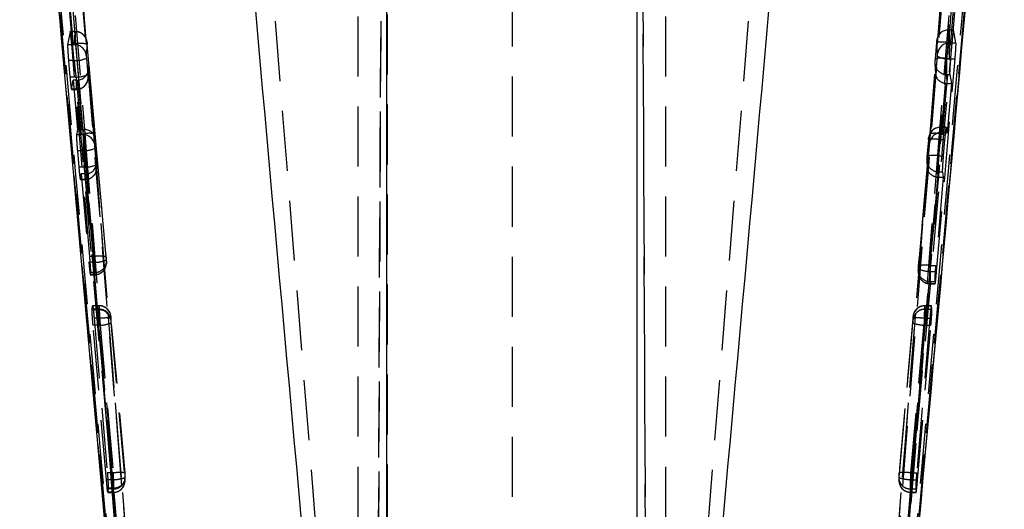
# Model space of a CAD drawing. Extents: x 62 to 368, y 48 to 256.
# Tile 35 of 41: x 186 to 207, y 208 to 218. Entities that reach past the tile are written whole.
import ezdxf

# ---------------------------------------------------------------- set-up
doc = ezdxf.new("R2010")
doc.units = 0
doc.linetypes.add('HIDDEN', pattern=[1.905, 1.27, -0.635])
doc.layers.get('0').update_dxf_attribs({"linetype": 'CONTINUOUS'})

msp = doc.modelspace()

# ---------------------------------------------------------------- linework, layer by layer
at = {"color": 7, "linetype": 'HIDDEN'}
for p, q in [((193.5999, 195.7643), (193.8353, 249.3128)), ((196.4666, 249.2039), (196.4666, 195.4694)), ((199.0983, 249.2039), (199.3332, 195.7789)), ((193.5999, 197.329), (193.7976, 242.2551)), ((199.3332, 197.3948), (199.1375, 241.8524)), ((193.2166, 195.8659), (193.2166, 239.3083)), ((199.7166, 195.8659), (199.7166, 239.3083)), ((193.8261, 235.2785), (193.8261, 201.3747)), ((199.1071, 235.2785), (199.1071, 201.3747)), ((192.7856, 201.5346), (190.0987, 234.9523)), ((200.1476, 201.5346), (202.8345, 234.9523)), ((187.6242, 215.6087), (186.24, 232.702)), ((205.309, 215.6087), (206.6932, 232.702)), ((186.0711, 231.8431), (188.3907, 203.3592)), ((206.8621, 231.8431), (204.5425, 203.3592)), ((186.0556, 227.6223), (188.3748, 201.8645)), ((206.8776, 227.6223), (204.5584, 201.8645)), ((187.8277, 207.7624), (186.3521, 224.2329)), ((205.6987, 217.8065), (205.6795, 217.805)), ((205.8012, 217.8103), (205.6987, 217.8103)), ((205.6988, 217.808), (205.7169, 217.5324)), ((205.6988, 217.808), (205.8027, 217.808)), ((205.8027, 217.808), (205.8012, 217.8064)), ((205.8555, 217.5324), (205.8027, 217.808)), ((187.1233, 217.7694), (187.0701, 217.4939)), ((187.1246, 217.7702), (187.1233, 217.7694)), ((187.2318, 217.7694), (187.1233, 217.7694)), ((187.2319, 217.7719), (187.1246, 217.7719)), ((187.2137, 217.4939), (187.2318, 217.7694)), ((187.2137, 217.4939), (187.0701, 217.4939)), ((187.2367, 217.5102), (187.1558, 217.5102)), ((187.5375, 213.0121), (187.1558, 217.5102)), ((187.2367, 217.5102), (187.6382, 213.0121)), ((187.4808, 217.5431), (187.4627, 217.2675)), ((187.4857, 217.4999), (187.4808, 217.5431)), ((187.8872, 213.0018), (187.4857, 217.4999)), ((205.445, 217.5386), (205.414, 217.1913)), ((205.4679, 217.3061), (205.4498, 217.5815)), ((205.663, 217.2017), (205.694, 217.5489)), ((205.694, 217.5489), (205.694, 217.5488)), ((205.694, 217.5488), (205.7703, 217.5488)), ((205.7169, 217.5324), (205.8555, 217.5324)), ((205.7703, 217.5488), (205.7409, 217.2017)), ((187.4627, 217.2675), (187.4667, 217.2115)), ((187.4667, 217.2115), (187.4977, 216.8644)), ((205.0624, 212.7522), (205.4639, 217.25)), ((205.445, 212.6986), (205.8372, 217.1964)), ((205.663, 217.2017), (205.7409, 217.2017)), ((205.7129, 217.1964), (205.8372, 217.1964)), ((187.2177, 217.1579), (187.0885, 217.1579)), ((187.0885, 217.1579), (187.1188, 216.8108)), ((187.2487, 216.8108), (187.2177, 217.1579)), ((187.5026, 216.8212), (187.5173, 217.0451)), ((187.503, 216.7832), (187.5174, 217.0023)), ((187.5173, 217.0451), (187.6545, 215.5078)), ((205.4095, 217.0973), (205.4239, 216.8783)), ((205.41, 217.1353), (205.4247, 216.9114)), ((187.2487, 216.8108), (187.1188, 216.8108)), ((187.4977, 216.8644), (187.5026, 216.8212)), ((187.5021, 216.7725), (187.503, 216.7832)), ((187.503, 216.7832), (187.5026, 216.8212)), ((205.4247, 216.9114), (205.2875, 215.3741)), ((205.6716, 216.6738), (205.659, 216.8658)), ((205.659, 216.8658), (205.7226, 216.8658)), ((205.7226, 216.8658), (205.7579, 216.6738)), ((187.1522, 216.5517), (187.1882, 216.7436)), ((187.2535, 216.5517), (187.1522, 216.5517)), ((187.2662, 216.7436), (187.1882, 216.7436)), ((187.1882, 216.7436), (187.2776, 215.7022)), ((187.2662, 216.7436), (187.2535, 216.5517)), ((187.3834, 215.7022), (187.2903, 216.7448)), ((205.5586, 215.6325), (205.6517, 216.6746)), ((205.7579, 216.6738), (205.6681, 215.6325)), ((205.6716, 216.6738), (205.7579, 216.6738)), ((187.1509, 216.5492), (187.2535, 216.5492)), ((205.6462, 215.75), (205.5267, 215.75)), ((205.5268, 215.7477), (205.5344, 215.6323)), ((205.5268, 215.7477), (205.6476, 215.7477)), ((205.6476, 215.7477), (205.6462, 215.746)), ((205.6681, 215.6325), (205.6476, 215.7477)), ((187.2776, 215.7022), (187.2569, 215.587)), ((187.3958, 215.587), (187.2569, 215.587)), ((187.3834, 215.7022), (187.2776, 215.7022)), ((187.3958, 215.587), (187.4034, 215.7023)), ((188.6627, 202.6451), (187.6242, 215.6087)), ((188.6414, 202.9523), (187.6242, 215.6087)), ((204.2705, 202.6451), (205.309, 215.6087)), ((204.2918, 202.9523), (205.309, 215.6087)), ((205.2875, 215.3741), (205.2778, 215.5212)), ((205.5586, 215.6325), (205.6681, 215.6325)), ((187.6545, 215.5078), (187.6448, 215.3607)), ((187.6448, 215.3607), (187.6488, 215.3047)), ((187.6488, 215.3047), (187.6798, 214.9576)), ((205.273, 215.4782), (205.242, 215.131)), ((205.491, 215.1414), (205.522, 215.4886)), ((205.522, 215.4886), (205.522, 215.4885)), ((205.522, 215.4885), (205.6155, 215.4885)), ((205.6155, 215.4885), (205.586, 215.1414)), ((187.3998, 215.2511), (187.2758, 215.2511)), ((187.2758, 215.2511), (187.306, 214.904)), ((187.4308, 214.904), (187.3998, 215.2511)), ((205.491, 215.1414), (205.586, 215.1414)), ((187.4308, 214.904), (187.306, 214.904)), ((187.6798, 214.9576), (187.6847, 214.9144)), ((187.6847, 214.9144), (187.6943, 215.0615)), ((187.6847, 214.9144), (187.6851, 214.8764)), ((187.6851, 214.8764), (187.6945, 215.0187)), ((187.6943, 215.0615), (187.8834, 212.9437)), ((205.2476, 214.9278), (205.0586, 212.8102)), ((205.2375, 215.037), (205.2469, 214.8947)), ((205.238, 215.075), (205.2476, 214.9278)), ((187.3385, 214.6448), (187.3584, 214.76)), ((187.4432, 214.76), (187.3584, 214.76)), ((187.3584, 214.76), (187.5187, 212.8902)), ((187.4432, 214.76), (187.4357, 214.6448)), ((187.6344, 212.8902), (187.4674, 214.7612)), ((187.6851, 214.8764), (187.6842, 214.8656)), ((205.3076, 212.8206), (205.4746, 214.6911)), ((205.5868, 214.6903), (205.4255, 212.8206)), ((205.4946, 214.6903), (205.487, 214.8055)), ((205.487, 214.8055), (205.5671, 214.8055)), ((205.4946, 214.6903), (205.5868, 214.6903)), ((205.5671, 214.8055), (205.5868, 214.6903)), ((187.3373, 214.6424), (187.4356, 214.6424)), ((187.4357, 214.6448), (187.3385, 214.6448)), ((187.4563, 214.6457), (187.4357, 214.6448)), ((187.6382, 213.0121), (187.5375, 213.0121)), ((187.6344, 212.8902), (187.5187, 212.8902)), ((187.8834, 212.9437), (187.8882, 212.9005)), ((187.8912, 212.9458), (187.8872, 213.0018)), ((187.8887, 212.8626), (187.8877, 212.8518)), ((187.8882, 212.9005), (187.8912, 212.9458)), ((187.8882, 212.9005), (187.8887, 212.8626)), ((187.8887, 212.8626), (187.8916, 212.9079)), ((205.3076, 212.8206), (205.4255, 212.8206)), ((187.5489, 212.6285), (187.6391, 212.6285)), ((187.55, 212.631), (187.5569, 212.6763)), ((187.6392, 212.631), (187.55, 212.631)), ((187.6422, 212.6763), (187.5569, 212.6763)), ((187.6422, 212.6763), (187.6392, 212.631)), ((187.6599, 212.6318), (187.6392, 212.631)), ((205.0542, 212.7161), (205.0571, 212.671)), ((205.0546, 212.7542), (205.0576, 212.7091)), ((205.3114, 212.6986), (205.445, 212.6986)), ((205.3066, 212.4394), (205.3036, 212.4846)), ((205.3036, 212.4846), (205.4058, 212.4846)), ((205.3066, 212.4394), (205.4129, 212.4394)), ((205.3067, 212.4371), (205.4142, 212.4371)), ((205.4058, 212.4846), (205.4129, 212.4394)), ((187.5872, 211.8983), (187.5977, 211.9685)), ((187.7367, 211.9685), (187.5977, 211.9685)), ((187.5977, 211.9685), (187.5989, 211.967)), ((187.7368, 211.971), (187.5989, 211.971)), ((187.7321, 211.8983), (187.7367, 211.9685)), ((205.1963, 211.9704), (205.1963, 211.9704)), ((205.1963, 211.9704), (205.3337, 211.9704)), ((205.3344, 211.9713), (205.1964, 211.9713)), ((205.1965, 211.9688), (205.2011, 211.8988)), ((205.1965, 211.9688), (205.3355, 211.9688)), ((205.3355, 211.9688), (205.3344, 211.9698)), ((205.346, 211.8988), (205.3355, 211.9688)), ((187.5865, 211.8839), (187.5872, 211.8983)), ((187.7321, 211.8839), (187.5865, 211.8839)), ((187.7321, 211.8983), (187.5872, 211.8983)), ((205.2011, 211.8988), (205.346, 211.8988)), ((187.7364, 211.5581), (187.6074, 211.5581)), ((187.8906, 208.2875), (187.6074, 211.5581)), ((187.742, 211.7054), (187.6292, 211.7054)), ((187.6292, 211.7054), (187.9083, 208.4349)), ((188.0283, 208.2876), (187.7364, 211.5581)), ((187.742, 211.7055), (187.742, 211.7054)), ((187.742, 211.7054), (188.0339, 208.4349)), ((187.9857, 211.7422), (187.9811, 211.672)), ((187.9854, 211.6116), (188.2773, 208.3414)), ((188.2829, 208.4249), (187.991, 211.6946)), ((204.9423, 211.6961), (204.6503, 208.4256)), ((204.6558, 208.3409), (204.9477, 211.6111)), ((204.8993, 208.436), (205.1913, 211.7062)), ((205.1967, 211.5578), (204.9048, 208.2874)), ((204.9521, 211.6725), (204.9475, 211.7424)), ((205.304, 211.7062), (205.0249, 208.4358)), ((205.0426, 208.2874), (205.3257, 211.5578)), ((205.1913, 211.7062), (205.1913, 211.7062)), ((205.1913, 211.7062), (205.304, 211.7062)), ((205.1967, 211.5578), (205.1967, 211.5578)), ((205.1967, 211.5578), (205.3257, 211.5578)), ((188.0338, 208.4349), (187.9083, 208.4349)), ((188.0339, 208.4349), (188.0338, 208.4349)), ((204.8993, 208.4358), (204.8993, 208.436)), ((204.8993, 208.4358), (205.0249, 208.4358)), ((188.0283, 208.2875), (187.8906, 208.2875)), ((188.0283, 208.2875), (188.0283, 208.2876)), ((188.2827, 208.2935), (188.2873, 208.3637)), ((188.2831, 208.2556), (188.2877, 208.3258)), ((188.2873, 208.3637), (188.2872, 208.3673)), ((204.6455, 208.3258), (204.6501, 208.2559)), ((204.6459, 208.3638), (204.6505, 208.2939)), ((204.6505, 208.2939), (204.6501, 208.2559)), ((204.6505, 208.2939), (204.6508, 208.2939)), ((204.9048, 208.2874), (205.0426, 208.2874)), ((204.9048, 208.2874), (204.9048, 208.2874)), ((187.9202, 208.0215), (188.0335, 208.0215)), ((187.9295, 208.0942), (187.9213, 208.0239)), ((188.0336, 208.0239), (187.9213, 208.0239)), ((187.9298, 208.1143), (187.9295, 208.0942)), ((188.0382, 208.0942), (187.9295, 208.0942)), ((188.0382, 208.1143), (187.9298, 208.1143)), ((188.0543, 208.0248), (188.0336, 208.0239)), ((204.8949, 208.0944), (204.8949, 208.0944)), ((204.8949, 208.0944), (205.0036, 208.0944)), ((204.8995, 208.0244), (205.0118, 208.0244)), ((204.8996, 208.0219), (205.0128, 208.0219)), ((204.8998, 208.0246), (205.0139, 208.0246)), ((205.0036, 208.0944), (205.0118, 208.0244)), ((205.0128, 208.0245), (205.0139, 208.0246))]:
    msp.add_line(p, q, dxfattribs=at)
at = {"color": 7, "linetype": 'CONTINUOUS'}
for p, q in [((193.8228, 199.2037), (193.8228, 223.9418)), ((199.1104, 199.2037), (199.1104, 223.9418))]:
    msp.add_line(p, q, dxfattribs=at)
at = {"color": 7, "linetype": 'HIDDEN', "flags": 128}
for points in [[(186.151, 231.4073), (186.2062, 230.7264), (186.729, 224.2779), (187.4315, 215.612)], [(206.7822, 231.4073), (206.727, 230.7264), (206.2042, 224.2779), (205.5017, 215.612)], [(187.4315, 215.612), (187.4616, 215.2405), (187.5923, 213.6284), (188.1148, 207.1797), (188.4567, 202.9559)], [(205.5017, 215.612), (205.4716, 215.2405), (205.3409, 213.6284), (204.8184, 207.1797), (204.4765, 202.9559)]]:
    msp.add_lwpolyline(points, dxfattribs=at)
at = {"color": 7, "linetype": 'HIDDEN'}
for centre, radius, start, end in [((205.6983, 217.5584), 0.2496, 89.8783, 174.68542), ((187.2324, 217.5199), 0.2495, 5.32569, 90.13461), ((187.2143, 217.2443), 0.2495, 5.32569, 90.13461), ((187.3415, 217.0319), 0.4897, 72.88021, 102.36709), ((205.7164, 217.2829), 0.2495, 89.87147, 174.6716), ((187.2302, 217.7056), 0.5478, 268.69939, 295.58529), ((205.5582, 216.7233), 0.4897, 77.64497, 107.13162), ((205.7005, 217.7443), 0.548, 244.42462, 271.30106), ((205.6576, 217.1142), 0.2485, 175.13162, 270.33575), ((187.2611, 217.3585), 0.5478, 268.69952, 295.58516), ((187.2549, 216.8004), 0.2488, 269.69655, 353.54835), ((205.5263, 215.4981), 0.2496, 89.87814, 174.68724), ((187.3964, 215.3375), 0.2495, 5.32789, 90.13263), ((187.5195, 215.118), 0.5018, 77.95836, 100.10112), ((205.4137, 215.118), 0.5018, 79.89888, 102.04164), ((187.4123, 215.7988), 0.5478, 268.69928, 295.5854), ((205.3861, 214.6632), 0.4895, 77.62904, 107.12714), ((187.4432, 215.4517), 0.5478, 268.69952, 295.58516), ((205.4855, 215.0539), 0.2485, 175.13141, 270.33574), ((187.4381, 214.893), 0.2476, 296.68683, 353.63934), ((187.743, 212.5339), 0.4896, 72.87862, 102.36869), ((187.6467, 213.4387), 0.5486, 268.70602, 295.55244), ((187.6436, 212.9247), 0.2485, 269.66608, 4.86647), ((187.6417, 212.8792), 0.2476, 296.69381, 353.64884), ((205.2028, 212.3432), 0.4888, 77.62094, 107.16261), ((205.3022, 212.7331), 0.2485, 175.13505, 270.32895), ((205.3052, 212.688), 0.2485, 175.12467, 270.32197), ((205.299, 213.2457), 0.5473, 244.3901, 271.30477), ((187.7373, 211.719), 0.2495, 5.32536, 90.14078), ((205.1959, 211.7193), 0.2495, 89.86863, 174.67691), ((187.7327, 211.6488), 0.2495, 5.32824, 90.13603), ((187.739, 211.6401), 0.2439, 6.89145, 91.62146), ((187.7487, 212.1067), 0.5487, 268.71163, 295.55029), ((188.0467, 208.355), 0.2409, 267.98474, 2.92386), ((188.0397, 208.3426), 0.2485, 269.66941, 4.86629), ((188.0363, 208.2719), 0.2473, 296.69033, 4.99641), ((204.8998, 208.2744), 0.2498, 175.51229, 269.99888), ((204.8982, 208.2731), 0.2487, 183.96851, 270.31244)]:
    msp.add_arc(centre, radius, start, end, dxfattribs=at)
for centre, major_axis, ratio, start_param, end_param in [((187.2362, 217.4719), (-0.0043, 0.3), 0.0032757, 4.8404203, 6.4113972), ((187.2683, 217.0236), (-0.0033, 0.2798), 0.8928132, 3.2167915, 4.7791996), ((187.2491, 216.8492), (-0.0043, 0.3), 0.0032757, 1.6990083, 3.2698046), ((205.6737, 216.8898), (0.2502, -0.0029), 0.8636459, 3.0550387, 4.6341882), ((187.2662, 216.9916), (0.25, 0), 0.9917764, 4.7122871, 4.8089727), ((187.3834, 215.7342), (0.251, 0), 0.1274096, 4.7124068, 4.792316), ((187.4002, 215.2895), (-0.0043, 0.3), 0.0032757, 0.1282119, 1.6990083), ((187.4055, 215.4862), (0.2502, 0.0029), 0.8636966, 0.0865534, 1.5690523), ((205.5365, 215.3525), (0.0033, 0.2798), 0.8928537, 0.0214872, 1.5039861), ((205.5586, 215.6005), (0.251, 0), 0.1274096, 1.5708141, 1.6674647), ((187.4453, 215.0399), (-0.0033, 0.2798), 0.8928132, 3.2167915, 4.7791996), ((205.4967, 214.9062), (0.2502, -0.0029), 0.8636459, 3.0550387, 4.6341882), ((187.4432, 215.008), (0.25, 0), 0.9917764, 4.7122871, 4.8089727), ((187.6377, 212.9738), (-0.0043, 0.3), 0.0032757, 3.2699859, 4.8404203), ((187.6348, 212.9285), (-0.0043, 0.3), 0.0032757, 1.6988097, 3.2699859), ((205.1916, 211.6654), (0.0048, 0.3059), 0.0035899, 6.1565208, 6.3610359), ((187.737, 211.5956), (-0.0048, 0.3052), 0.0035534, 0.129062, 0.3344916), ((187.986, 211.6172), (-0.0048, 0.0552), 0.0195116, 0.1269859, 0.3314603), ((204.9425, 211.687), (0.0048, 0.0559), 0.0195116, 6.1572729, 6.3548637), ((188.0337, 208.393), (-0.0044, 0.3013), 0.0033455, 3.2684978, 3.5312743), ((204.904, 208.3221), (0.0044, 0.3002), 0.0032863, 3.0105737, 3.2753314)]:
    msp.add_ellipse(centre, major_axis=major_axis, ratio=ratio, start_param=start_param, end_param=end_param, dxfattribs=at)
for points, knots in [([(186.2529, 232.2062), (186.6495, 227.3439), (187.4382, 217.6753), (188.2211, 208.0062), (188.6103, 203.1996)], [0, 0, 0, 0, 0.502896, 1, 1, 1, 1]), ([(206.6803, 232.2062), (206.2837, 227.3439), (205.495, 217.6753), (204.7121, 208.0062), (204.3229, 203.1996)], [0, 0, 0, 0, 0.502896, 1, 1, 1, 1]), ([(188.3923, 203.3592), (188.0082, 208.1012), (187.2392, 217.5958), (186.466, 227.0906), (186.0775, 231.8433), (186.0775, 231.8439)], [0, 0, 0, 0, 0.4994087, 0.9999388, 1, 1, 1, 1]), ([(204.5409, 203.3592), (204.925, 208.1012), (205.694, 217.5958), (206.4672, 227.0906), (206.8557, 231.8433), (206.8557, 231.8439)], [0, 0, 0, 0, 0.4994087, 0.9999388, 1, 1, 1, 1]), ([(188.3758, 201.8651), (188.1365, 204.4914), (187.3543, 213.0761), (186.5914, 221.6626), (186.0619, 227.6223)], [0, 0, 0, 0, 0.3059263, 1, 1, 1, 1]), ([(186.264, 227.6642), (186.7935, 221.7048), (187.5565, 213.1187), (188.3387, 204.5345), (188.578, 201.9085)], [0, 0, 0, 0, 0.6940825, 1, 1, 1, 1]), ([(188.5551, 202.3055), (188.1747, 206.5301), (187.4152, 214.9665), (186.6697, 223.4043), (186.2976, 227.6167)], [0, 0, 0, 0, 0.50076016, 1, 1, 1, 1]), ([(206.6692, 227.6642), (206.1397, 221.7048), (205.3767, 213.1187), (204.5945, 204.5345), (204.3552, 201.9085)], [0, 0, 0, 0, 0.6940825, 1, 1, 1, 1]), ([(204.3781, 202.3055), (204.7585, 206.5301), (205.518, 214.9665), (206.2635, 223.4043), (206.6356, 227.6167)], [0, 0, 0, 0, 0.50076016, 1, 1, 1, 1]), ([(204.5574, 201.8651), (204.7967, 204.4914), (205.5789, 213.0761), (206.3418, 221.6626), (206.8713, 227.6223)], [0, 0, 0, 0, 0.3059263, 1, 1, 1, 1]), ([(188.3374, 202.5159), (188.336, 202.5314), (188.2863, 203.082), (188.0439, 205.7726), (187.2991, 214.084), (186.6124, 221.8612), (186.1146, 227.498)], [0, 0, 0, 0, 0.00186925, 0.06612313, 0.3231391, 1, 1, 1, 1]), ([(204.5958, 202.5159), (204.5972, 202.5314), (204.6469, 203.082), (204.8893, 205.7726), (205.634, 214.084), (206.3208, 221.8612), (206.8186, 227.498)], [0, 0, 0, 0, 0.00186925, 0.06612313, 0.3231391, 1, 1, 1, 1]), ([(204.4527, 200.6075), (204.615, 202.37), (205.3402, 210.2458), (206.0388, 218.1205), (206.5811, 224.2329)], [0, 0, 0, 0, 0.22378, 1, 1, 1, 1]), ([(205.694, 217.5489), (205.6943, 217.5691), (205.6951, 217.6231), (205.6964, 217.7024), (205.6976, 217.7709), (205.6985, 217.8093), (205.6989, 217.8121), (205.6989, 217.808), (205.6989, 217.808)], [0, 0, 0, 0, 0.1311024, 0.3508373, 0.569138, 0.7846848, 0.9998719, 1, 1, 1, 1]), ([(205.7988, 217.8036), (205.7969, 217.7933), (205.793, 217.7726), (205.7847, 217.703), (205.7769, 217.6246), (205.7721, 217.5701), (205.7703, 217.5488)], [0, 0, 0, 0, 0.27407868, 0.54877238, 0.82366963, 1, 1, 1, 1]), ([(187.1558, 217.5102), (187.1529, 217.5434), (187.147, 217.6098), (187.1382, 217.6919), (187.1305, 217.7518), (187.1271, 217.7644), (187.1254, 217.7707)], [0, 0, 0, 0, 0.2502047, 0.5004226, 0.7505366, 1, 1, 1, 1]), ([(187.4745, 217.5814), (187.4738, 217.5844), (187.4661, 217.6179), (187.4331, 217.6809), (187.3606, 217.7418), (187.2879, 217.7717), (187.2454, 217.7687), (187.2319, 217.7678)], [0, 0, 0, 0, 0.0284558, 0.3173524, 0.6154519, 0.8787495, 1, 1, 1, 1]), ([(205.4588, 217.6291), (205.4579, 217.6263), (205.4545, 217.6164), (205.4521, 217.6022), (205.4502, 217.5894), (205.4486, 217.5766), (205.4469, 217.56), (205.4455, 217.5445), (205.445, 217.5392)], [0, 0, 0, 0, 0.0856236, 0.3012425, 0.4132594, 0.5464602, 0.8434005, 1, 1, 1, 1]), ([(205.4781, 217.6761), (205.4738, 217.6682), (205.4656, 217.6532), (205.461, 217.6369), (205.4588, 217.6291)], [0, 0, 0, 0, 0.5250342, 1, 1, 1, 1]), ([(187.0701, 217.4939), (187.0695, 217.4863), (187.0684, 217.4712), (187.0705, 217.4088), (187.0754, 217.3251), (187.0818, 217.2367), (187.0865, 217.1806), (187.0885, 217.1579)], [0, 0, 0, 0, 0.2135957, 0.4272014, 0.640864, 0.8551098, 1, 1, 1, 1]), ([(187.4857, 217.5005), (187.485, 217.5075), (187.4836, 217.5226), (187.4818, 217.54), (187.4802, 217.5533), (187.478, 217.5678), (187.4756, 217.5772), (187.4745, 217.5814)], [0, 0, 0, 0, 0.2286758, 0.4882584, 0.6892622, 0.8608663, 1, 1, 1, 1]), ([(205.4498, 217.5815), (205.4497, 217.5817), (205.4495, 217.582), (205.4486, 217.5752), (205.4474, 217.5638), (205.4461, 217.5507), (205.4453, 217.5418), (205.445, 217.5386)], [0, 0, 0, 0, 0.2188591, 0.43767578, 0.65652566, 0.8726732, 1, 1, 1, 1]), ([(205.445, 217.5386), (205.4485, 217.5425), (205.4555, 217.5503), (205.513, 217.5559), (205.5956, 217.5561), (205.6612, 217.5513), (205.694, 217.5489)], [0, 0, 0, 0, 0.2500005, 0.5000011, 0.7500002, 1, 1, 1, 1]), ([(205.7169, 217.5324), (205.7169, 217.5324), (205.7169, 217.5282), (205.7169, 217.5076), (205.7163, 217.446), (205.7152, 217.3594), (205.714, 217.2718), (205.7133, 217.2169), (205.7129, 217.1965), (205.7129, 217.1964)], [0, 0, 0, 0, 0.0001281, 0.2146076, 0.4328956, 0.6515991, 0.8682754, 0.9998717, 1, 1, 1, 1]), ([(205.8372, 217.1964), (205.84, 217.2303), (205.8457, 217.298), (205.8521, 217.3938), (205.856, 217.4708), (205.857, 217.5172), (205.856, 217.5281), (205.8555, 217.5324)], [0, 0, 0, 0, 0.21514832, 0.43033501, 0.64499007, 0.8594037, 1, 1, 1, 1]), ([(205.4134, 217.1852), (205.413, 217.1806), (205.4119, 217.1678), (205.4104, 217.1476), (205.4094, 217.1321), (205.409, 217.1186), (205.409, 217.1092), (205.4092, 217.1048), (205.4092, 217.1034)], [0, 0, 0, 0, 0.1457601, 0.4031877, 0.6846599, 0.8582801, 0.955146, 1, 1, 1, 1]), ([(205.414, 217.1913), (205.4137, 217.1879), (205.4129, 217.179), (205.4117, 217.1644), (205.4107, 217.15), (205.41, 217.1394), (205.41, 217.1367), (205.41, 217.1353)], [0, 0, 0, 0, 0.1297382, 0.3453387, 0.5651643, 0.7882913, 1, 1, 1, 1]), ([(205.4639, 217.25), (205.4642, 217.2534), (205.465, 217.2624), (205.4662, 217.277), (205.4673, 217.2914), (205.4679, 217.302), (205.4679, 217.3047), (205.4679, 217.3061)], [0, 0, 0, 0, 0.1312356, 0.3466825, 0.5660535, 0.7885511, 1, 1, 1, 1]), ([(205.659, 216.8658), (205.659, 216.8658), (205.659, 216.8699), (205.659, 216.8907), (205.6597, 216.9523), (205.6608, 217.039), (205.6617, 217.1266), (205.663, 217.1814), (205.663, 217.2017), (205.663, 217.2017)], [0, 0, 0, 0, 0.0001281, 0.2146613, 0.4332248, 0.6522447, 0.8691014, 0.9998719, 1, 1, 1, 1]), ([(205.7409, 217.2017), (205.7381, 217.1678), (205.7326, 217.1001), (205.7263, 217.0043), (205.7223, 216.9274), (205.7213, 216.881), (205.7222, 216.8701), (205.7226, 216.8658)], [0, 0, 0, 0, 0.2151158, 0.43022886, 0.6448948, 0.85940397, 1, 1, 1, 1]), ([(187.1188, 216.8108), (187.1218, 216.7777), (187.1279, 216.7114), (187.137, 216.6284), (187.1447, 216.5717), (187.1493, 216.5486), (187.1506, 216.5505), (187.1509, 216.5509)], [0, 0, 0, 0, 0.23499743, 0.47000349, 0.70490786, 0.93915169, 1, 1, 1, 1]), ([(187.2534, 216.5533), (187.2703, 216.5526), (187.3162, 216.551), (187.3814, 216.5803), (187.4372, 216.6255), (187.4721, 216.6739), (187.4916, 216.7191), (187.5004, 216.7553), (187.5023, 216.7758), (187.503, 216.7832)], [0, 0, 0, 0, 0.13355064, 0.36423171, 0.54877461, 0.70420768, 0.83468205, 0.94013528, 1, 1, 1, 1]), ([(205.4266, 215.7261), (205.415, 215.7215), (205.384, 215.7094), (205.3456, 215.6749), (205.3137, 215.6336), (205.2959, 215.599), (205.2898, 215.5788), (205.2879, 215.5722)], [0, 0, 0, 0, 0.1745693, 0.4618226, 0.7044829, 0.9038939, 1, 1, 1, 1]), ([(205.522, 215.4886), (205.5223, 215.5088), (205.5231, 215.5627), (205.5244, 215.642), (205.5256, 215.7106), (205.5265, 215.7489), (205.5268, 215.7519), (205.5268, 215.7477), (205.5268, 215.7477)], [0, 0, 0, 0, 0.1310481, 0.3506757, 0.5690269, 0.7847109, 0.9998739, 1, 1, 1, 1]), ([(205.6439, 215.7433), (205.642, 215.733), (205.6382, 215.7122), (205.63, 215.6427), (205.6222, 215.5643), (205.6174, 215.5098), (205.6155, 215.4885)], [0, 0, 0, 0, 0.2740702, 0.548708, 0.8235524, 1, 1, 1, 1]), ([(187.2569, 215.587), (187.2564, 215.5795), (187.2554, 215.5643), (187.2578, 215.5019), (187.2627, 215.4183), (187.2692, 215.3299), (187.2739, 215.2738), (187.2758, 215.2511)], [0, 0, 0, 0, 0.21361, 0.4272212, 0.6409208, 0.8552104, 1, 1, 1, 1]), ([(205.2879, 215.5722), (205.2865, 215.5683), (205.2828, 215.5573), (205.2801, 215.5419), (205.2782, 215.5291), (205.2766, 215.5162), (205.2749, 215.4997), (205.2735, 215.4842), (205.273, 215.4789)], [0, 0, 0, 0, 0.1163492, 0.3246876, 0.4329668, 0.561873, 0.8490774, 1, 1, 1, 1]), ([(205.2778, 215.5212), (205.2777, 215.5214), (205.2775, 215.5217), (205.2766, 215.5149), (205.2754, 215.5035), (205.2741, 215.4904), (205.2733, 215.4815), (205.273, 215.4782)], [0, 0, 0, 0, 0.2189508, 0.4378745, 0.6567128, 0.8726944, 1, 1, 1, 1]), ([(205.522, 215.4886), (205.4892, 215.491), (205.4236, 215.4958), (205.341, 215.4956), (205.2835, 215.4899), (205.2765, 215.4821), (205.273, 215.4782)], [0, 0, 0, 0, 0.2499998, 0.5000004, 0.7499993, 1, 1, 1, 1]), ([(205.242, 215.1316), (205.2413, 215.1238), (205.2399, 215.1079), (205.2382, 215.0849), (205.2373, 215.0695), (205.2368, 215.0543), (205.2371, 215.0457), (205.2372, 215.043)], [0, 0, 0, 0, 0.228476, 0.465714, 0.7395323, 0.9204937, 1, 1, 1, 1]), ([(205.242, 215.131), (205.2417, 215.1276), (205.2409, 215.1187), (205.2397, 215.1041), (205.2386, 215.0897), (205.238, 215.0791), (205.238, 215.0763), (205.238, 215.075)], [0, 0, 0, 0, 0.130249, 0.3458544, 0.5655256, 0.7884292, 1, 1, 1, 1]), ([(205.487, 214.8055), (205.487, 214.8055), (205.487, 214.8096), (205.487, 214.8303), (205.4877, 214.892), (205.4887, 214.9786), (205.4899, 215.0663), (205.4907, 215.121), (205.491, 215.1413), (205.491, 215.1414)], [0, 0, 0, 0, 0.0001281, 0.2146847, 0.433101, 0.6520838, 0.8690833, 0.9998719, 1, 1, 1, 1]), ([(205.586, 215.1414), (205.5832, 215.1075), (205.5777, 215.0398), (205.5712, 214.944), (205.5671, 214.867), (205.5659, 214.8207), (205.5668, 214.8098), (205.5671, 214.8055)], [0, 0, 0, 0, 0.2151069, 0.4302465, 0.644951, 0.8594986, 1, 1, 1, 1]), ([(187.306, 214.904), (187.309, 214.8709), (187.315, 214.8046), (187.3239, 214.7216), (187.3314, 214.6649), (187.3358, 214.6418), (187.3371, 214.6437), (187.3373, 214.6441)], [0, 0, 0, 0, 0.2349867, 0.469967, 0.7048342, 0.9390259, 1, 1, 1, 1]), ([(187.4355, 214.6464), (187.4524, 214.6458), (187.4983, 214.6441), (187.5635, 214.6735), (187.6193, 214.7187), (187.6542, 214.7671), (187.6737, 214.8122), (187.6825, 214.8485), (187.6844, 214.869), (187.6851, 214.8764)], [0, 0, 0, 0, 0.1335505, 0.3642313, 0.548774, 0.7042084, 0.8346826, 0.9401351, 1, 1, 1, 1]), ([(187.5569, 212.6763), (187.5573, 212.6838), (187.558, 212.699), (187.5554, 212.7614), (187.5504, 212.8451), (187.544, 212.9335), (187.5394, 212.9896), (187.5375, 213.0121)], [0, 0, 0, 0, 0.2137116, 0.4274259, 0.6412673, 0.8557037, 1, 1, 1, 1]), ([(187.5187, 212.8902), (187.5216, 212.8571), (187.5275, 212.7908), (187.5362, 212.7078), (187.5434, 212.6511), (187.5476, 212.628), (187.5487, 212.6298), (187.5489, 212.6302)], [0, 0, 0, 0, 0.2349216, 0.4698462, 0.7046134, 0.9387025, 1, 1, 1, 1]), ([(187.6391, 212.6326), (187.656, 212.632), (187.7019, 212.6303), (187.7672, 212.6597), (187.8229, 212.7049), (187.8578, 212.7533), (187.8773, 212.7985), (187.8861, 212.8347), (187.888, 212.8552), (187.8887, 212.8626)], [0, 0, 0, 0, 0.1339428, 0.36449152, 0.54896105, 0.70431561, 0.83473272, 0.94014348, 1, 1, 1, 1]), ([(187.8916, 212.9079), (187.8919, 212.9154), (187.8924, 212.9266), (187.8919, 212.9396), (187.8912, 212.9524), (187.8898, 212.9714), (187.8882, 212.9909), (187.8874, 213.0003), (187.8872, 213.0024)], [0, 0, 0, 0, 0.210114, 0.3145946, 0.4605028, 0.7335974, 0.9407296, 1, 1, 1, 1]), ([(205.0586, 212.8107), (205.058, 212.8038), (205.0567, 212.7888), (205.055, 212.7666), (205.054, 212.751), (205.0535, 212.7372), (205.0536, 212.7273), (205.0538, 212.7229), (205.0539, 212.7217)], [0, 0, 0, 0, 0.2035376, 0.4365368, 0.6964662, 0.8674962, 0.9617966, 1, 1, 1, 1]), ([(205.0586, 212.8102), (205.0583, 212.8068), (205.0575, 212.7978), (205.0563, 212.7832), (205.0553, 212.7688), (205.0546, 212.7582), (205.0546, 212.7555), (205.0546, 212.7542)], [0, 0, 0, 0, 0.1305176, 0.3462217, 0.5658411, 0.7885403, 1, 1, 1, 1]), ([(205.3036, 212.4846), (205.3036, 212.4846), (205.3036, 212.4888), (205.3036, 212.5094), (205.3043, 212.571), (205.3053, 212.6576), (205.3065, 212.7453), (205.3073, 212.8002), (205.3076, 212.8206), (205.3076, 212.8206)], [0, 0, 0, 0, 0.00012608, 0.21465118, 0.43278807, 0.65160999, 0.86865566, 0.99987193, 1, 1, 1, 1]), ([(205.4255, 212.8206), (205.4227, 212.7867), (205.417, 212.719), (205.4104, 212.6232), (205.4061, 212.5462), (205.4047, 212.4998), (205.4055, 212.4889), (205.4058, 212.4846)], [0, 0, 0, 0, 0.21509342, 0.43019689, 0.64490923, 0.85944507, 1, 1, 1, 1]), ([(205.0574, 212.6682), (205.0585, 212.6586), (205.0614, 212.6313), (205.0767, 212.5832), (205.113, 212.5221), (205.1765, 212.4684), (205.2475, 212.4378), (205.2921, 212.4404), (205.3067, 212.4412)], [0, 0, 0, 0, 0.0784041, 0.2213511, 0.4027654, 0.6431745, 0.8828691, 1, 1, 1, 1]), ([(205.0576, 212.7091), (205.0576, 212.7089), (205.0578, 212.7083), (205.0584, 212.7127), (205.0595, 212.7223), (205.0609, 212.7359), (205.0619, 212.7467), (205.0624, 212.7522)], [0, 0, 0, 0, 0.1491083, 0.3656742, 0.5784318, 0.7885568, 1, 1, 1, 1]), ([(205.3114, 212.6986), (205.3114, 212.6985), (205.3109, 212.6651), (205.31, 212.5996), (205.3086, 212.5177), (205.3074, 212.4602), (205.3068, 212.4359), (205.3066, 212.4366), (205.3066, 212.4394), (205.3066, 212.4394)], [0, 0, 0, 0, 0.0001281, 0.2159052, 0.4282864, 0.6399269, 0.8532079, 0.9998719, 1, 1, 1, 1]), ([(205.4142, 212.4411), (205.4149, 212.4408), (205.4166, 212.4401), (205.4223, 212.4773), (205.4302, 212.5438), (205.4382, 212.6228), (205.4431, 212.6773), (205.445, 212.6986)], [0, 0, 0, 0, 0.1470459, 0.3807875, 0.6149842, 0.8494027, 1, 1, 1, 1]), ([(187.991, 211.6952), (187.9908, 211.6975), (187.9897, 211.7102), (187.9873, 211.7335), (187.9855, 211.7514), (187.9802, 211.7802), (187.9705, 211.8129), (187.9491, 211.857), (187.9052, 211.9119), (187.8347, 211.955), (187.7706, 211.9755), (187.7389, 211.9702), (187.7364, 211.9698)], [0, 0, 0, 0, 0.01577808, 0.08889466, 0.17533991, 0.22160047, 0.29699915, 0.4116348, 0.560058, 0.7766592, 0.98266859, 1, 1, 1, 1]), ([(187.7367, 211.9685), (187.7367, 211.9685), (187.7372, 211.9727), (187.7368, 211.9702), (187.7379, 211.9325), (187.7393, 211.8661), (187.7404, 211.7862), (187.742, 211.7293), (187.742, 211.7055), (187.742, 211.7055)], [0, 0, 0, 0, 0.0001262, 0.2142662, 0.4247257, 0.6349735, 0.8479645, 0.9999524, 1, 1, 1, 1]), ([(205.1963, 211.9704), (205.1682, 211.9677), (205.112, 211.9623), (205.0372, 211.9194), (204.9803, 211.8564), (204.9572, 211.8), (204.9494, 211.7616), (204.9481, 211.7503), (204.9473, 211.7427)], [0, 0, 0, 0, 0.2269219, 0.4538391, 0.6807724, 0.9076803, 0.9383193, 1, 1, 1, 1]), ([(205.1913, 211.7062), (205.1913, 211.7062), (205.1917, 211.7271), (205.1924, 211.7732), (205.1936, 211.8466), (205.1949, 211.9155), (205.1958, 211.9583), (205.1963, 211.9675), (205.1963, 211.9704), (205.1963, 211.9704)], [0, 0, 0, 0, 0.00014558, 0.15296766, 0.341592, 0.58997088, 0.8347431, 0.99985444, 1, 1, 1, 1]), ([(205.3337, 211.9704), (205.3322, 211.9642), (205.3292, 211.952), (205.3218, 211.8922), (205.3131, 211.809), (205.307, 211.7408), (205.304, 211.7062)], [0, 0, 0, 0, 0.2478698, 0.495724, 0.7438319, 1, 1, 1, 1]), ([(187.6074, 211.5581), (187.6045, 211.5926), (187.5987, 211.6617), (187.5919, 211.7585), (187.5873, 211.8396), (187.5868, 211.869), (187.5865, 211.8839)], [0, 0, 0, 0, 0.24930458, 0.49865049, 0.74672141, 1, 1, 1, 1]), ([(187.601, 211.9645), (187.6028, 211.9542), (187.6065, 211.9335), (187.6145, 211.8637), (187.6224, 211.784), (187.6273, 211.7279), (187.6292, 211.7054)], [0, 0, 0, 0, 0.2709186, 0.5431681, 0.8174262, 1, 1, 1, 1]), ([(187.7364, 211.5581), (187.7364, 211.5581), (187.7359, 211.592), (187.7347, 211.6621), (187.7334, 211.7606), (187.7325, 211.8378), (187.7321, 211.8753), (187.7321, 211.8839), (187.7321, 211.8839)], [0, 0, 0, 0, 0.0001458, 0.2482756, 0.5009915, 0.7540659, 0.9998575, 1, 1, 1, 1]), ([(204.9527, 211.7764), (204.9511, 211.7686), (204.9476, 211.7519), (204.9459, 211.7335), (204.9437, 211.7128), (204.9426, 211.7004), (204.9423, 211.6967)], [0, 0, 0, 0, 0.2850036, 0.6113417, 0.8833203, 1, 1, 1, 1]), ([(205.2011, 211.8988), (205.1702, 211.8954), (205.1084, 211.8888), (205.0288, 211.8374), (204.9702, 211.7633), (204.9581, 211.7028), (204.9521, 211.6725)], [0, 0, 0, 0, 0.24999771, 0.49999976, 0.75000321, 1, 1, 1, 1]), ([(205.1273, 211.9586), (205.1106, 211.9538), (205.073, 211.9431), (205.0267, 211.9077), (204.9906, 211.8661), (204.97, 211.8298), (204.962, 211.8081), (204.9592, 211.8005)], [0, 0, 0, 0, 0.2149771, 0.4836663, 0.7110021, 0.8997341, 1, 1, 1, 1]), ([(205.2011, 211.8988), (205.2011, 211.8988), (205.2011, 211.8976), (205.2012, 211.8912), (205.201, 211.8629), (205.2002, 211.7961), (205.199, 211.7085), (205.1978, 211.625), (205.197, 211.5756), (205.1967, 211.5578)], [0, 0, 0, 0, 0.00009906, 0.04762159, 0.25976652, 0.47258686, 0.68851894, 0.88778531, 1, 1, 1, 1]), ([(205.3257, 211.5578), (205.3286, 211.5922), (205.3344, 211.661), (205.3412, 211.7584), (205.3456, 211.8365), (205.347, 211.8834), (205.3463, 211.8944), (205.346, 211.8988)], [0, 0, 0, 0, 0.21552, 0.4310752, 0.646221, 0.8611839, 1, 1, 1, 1]), ([(187.991, 211.6946), (187.9875, 211.6985), (187.9805, 211.7064), (187.923, 211.7122), (187.8404, 211.7125), (187.7748, 211.7078), (187.742, 211.7055)], [0, 0, 0, 0, 0.24999782, 0.49999907, 0.74999797, 1, 1, 1, 1]), ([(187.9811, 211.6694), (187.9812, 211.6669), (187.9814, 211.6618), (187.9824, 211.6477), (187.9838, 211.6303), (187.9849, 211.6179), (187.9854, 211.6116)], [0, 0, 0, 0, 0.2404188, 0.4907885, 0.7456536, 1, 1, 1, 1]), ([(187.991, 211.6946), (187.9906, 211.6988), (187.9897, 211.7092), (187.9883, 211.7237), (187.9869, 211.7356), (187.986, 211.7427), (187.9858, 211.7424), (187.9857, 211.7422)], [0, 0, 0, 0, 0.15268932, 0.37014503, 0.58242457, 0.79116053, 1, 1, 1, 1]), ([(204.9473, 211.7427), (204.9472, 211.7421), (204.9468, 211.7406), (204.9459, 211.733), (204.9446, 211.7208), (204.9434, 211.708), (204.9426, 211.6998), (204.9423, 211.6961)], [0, 0, 0, 0, 0.1627915, 0.4112045, 0.6596743, 0.8456747, 1, 1, 1, 1]), ([(205.1913, 211.7062), (205.1585, 211.7086), (205.0929, 211.7135), (205.0103, 211.7133), (204.9528, 211.7078), (204.9458, 211.7), (204.9423, 211.6961)], [0, 0, 0, 0, 0.2499982, 0.4999995, 0.7500018, 1, 1, 1, 1]), ([(204.9477, 211.6111), (204.948, 211.6143), (204.9488, 211.623), (204.95, 211.6379), (204.9512, 211.6537), (204.9519, 211.666), (204.9521, 211.6711), (204.9521, 211.6723), (204.9521, 211.6725)], [0, 0, 0, 0, 0.1095341, 0.3068115, 0.5221838, 0.7375045, 0.9552212, 1, 1, 1, 1]), ([(204.9477, 211.6111), (204.9517, 211.6066), (204.9596, 211.5977), (205.0173, 211.5822), (205.0993, 211.5677), (205.1643, 211.5611), (205.1967, 211.5578)], [0, 0, 0, 0, 0.250001, 0.499998, 0.7499991, 1, 1, 1, 1]), ([(187.9083, 208.4349), (187.9112, 208.4003), (187.9169, 208.331), (187.9238, 208.2339), (187.9284, 208.1572), (187.9294, 208.1279), (187.9298, 208.1143)], [0, 0, 0, 0, 0.2595317, 0.5190949, 0.7774544, 1, 1, 1, 1]), ([(188.0338, 208.4349), (188.0338, 208.4349), (188.0343, 208.4038), (188.0354, 208.338), (188.0368, 208.2438), (188.0377, 208.1638), (188.0382, 208.1269), (188.0382, 208.1143), (188.0382, 208.1143)], [0, 0, 0, 0, 0.0001513, 0.2364732, 0.4890315, 0.7429692, 0.9998484, 1, 1, 1, 1]), ([(188.2829, 208.4249), (188.2819, 208.427), (188.2793, 208.4327), (188.2498, 208.4392), (188.1925, 208.4423), (188.1179, 208.4412), (188.0619, 208.437), (188.0339, 208.4349)], [0, 0, 0, 0, 0.1343081, 0.3592637, 0.5728432, 0.7864233, 1, 1, 1, 1]), ([(188.2881, 208.3526), (188.288, 208.3559), (188.2877, 208.3626), (188.2867, 208.3783), (188.2851, 208.3993), (188.2833, 208.4201), (188.2823, 208.4315), (188.2821, 208.4342)], [0, 0, 0, 0, 0.1870385, 0.3696802, 0.6391899, 0.9162897, 1, 1, 1, 1]), ([(204.8993, 208.436), (204.8713, 208.4381), (204.8152, 208.4423), (204.7398, 208.4433), (204.6685, 208.4395), (204.6572, 208.4308), (204.6503, 208.4256)], [0, 0, 0, 0, 0.2142396, 0.428482, 0.6555491, 1, 1, 1, 1]), ([(204.8949, 208.0944), (204.8949, 208.0944), (204.8949, 208.097), (204.8949, 208.1105), (204.8953, 208.145), (204.8959, 208.2015), (204.8969, 208.2722), (204.8982, 208.3602), (204.899, 208.4155), (204.8993, 208.4358), (204.8993, 208.4358)], [0, 0, 0, 0, 0.0001262, 0.1323441, 0.3472495, 0.4396331, 0.6542111, 0.8710589, 0.9998738, 1, 1, 1, 1]), ([(205.0249, 208.4358), (205.0221, 208.4014), (205.0164, 208.3325), (205.0094, 208.2351), (205.0047, 208.1568), (205.0029, 208.1099), (205.0034, 208.0988), (205.0036, 208.0944)], [0, 0, 0, 0, 0.2156616, 0.4313455, 0.6467352, 0.8620206, 1, 1, 1, 1]), ([(187.9202, 208.0256), (187.9197, 208.0253), (187.9183, 208.0245), (187.913, 208.0618), (187.9054, 208.1288), (187.8975, 208.2093), (187.8925, 208.2653), (187.8906, 208.2875)], [0, 0, 0, 0, 0.1451321, 0.3770393, 0.6100083, 0.8446267, 1, 1, 1, 1]), ([(188.0283, 208.2876), (188.0563, 208.2904), (188.1123, 208.296), (188.1869, 208.3081), (188.2444, 208.3215), (188.2733, 208.3331), (188.2763, 208.3393), (188.2773, 208.3414)], [0, 0, 0, 0, 0.2158744, 0.4317481, 0.6476221, 0.8767999, 1, 1, 1, 1]), ([(188.0335, 208.0256), (188.0501, 208.025), (188.0959, 208.0232), (188.1611, 208.0525), (188.2172, 208.0977), (188.2521, 208.1461), (188.2718, 208.1914), (188.2801, 208.2267), (188.2825, 208.2467), (188.283, 208.2538), (188.283, 208.2544), (188.283, 208.2546)], [0, 0, 0, 0, 0.1323355, 0.3641705, 0.5495359, 0.7056391, 0.8367419, 0.9428758, 0.9945353, 0.9983852, 1, 1, 1, 1]), ([(188.2773, 208.3414), (188.2777, 208.3372), (188.2786, 208.3268), (188.2801, 208.3122), (188.2814, 208.3002), (188.2823, 208.2931), (188.2826, 208.2934), (188.2827, 208.2935)], [0, 0, 0, 0, 0.1527835, 0.3712561, 0.584907, 0.7953413, 1, 1, 1, 1]), ([(188.2872, 208.3673), (188.2871, 208.3701), (188.2868, 208.3758), (188.2857, 208.3904), (188.2844, 208.4073), (188.2834, 208.4191), (188.2829, 208.4249)], [0, 0, 0, 0, 0.2522757, 0.5044485, 0.759416, 1, 1, 1, 1]), ([(188.2877, 208.3251), (188.2879, 208.33), (188.2884, 208.3394), (188.2882, 208.3496), (188.288, 208.3544), (188.288, 208.3557)], [0, 0, 0, 0, 0.4326665, 0.8453477, 1, 1, 1, 1]), ([(204.6503, 208.426), (204.65, 208.4225), (204.649, 208.4109), (204.6473, 208.3903), (204.6456, 208.3656), (204.6445, 208.3468), (204.6453, 208.328), (204.6456, 208.323), (204.6457, 208.3224), (204.6457, 208.3225), (204.6456, 208.3232), (204.6456, 208.3243), (204.6455, 208.3253), (204.6455, 208.3258)], [0, 0, 0, 0, 0.0800414, 0.272237, 0.4804474, 0.7871303, 0.9177589, 0.939664, 0.9501094, 0.9592832, 0.9696717, 0.9848806, 1, 1, 1, 1]), ([(204.6459, 208.3638), (204.6454, 208.3558), (204.6439, 208.3303), (204.6505, 208.277), (204.6788, 208.208), (204.7358, 208.1452), (204.8106, 208.1026), (204.8668, 208.0971), (204.8949, 208.0944)], [0, 0, 0, 0, 0.0588093, 0.1871349, 0.3903506, 0.5935666, 0.7967848, 1, 1, 1, 1]), ([(204.6503, 208.4256), (204.65, 208.4219), (204.6491, 208.4121), (204.6478, 208.3962), (204.6469, 208.3834), (204.6462, 208.3731), (204.6459, 208.3666), (204.6459, 208.3646), (204.6459, 208.3638)], [0, 0, 0, 0, 0.12835898, 0.34284143, 0.55720739, 0.65052713, 0.86990296, 1, 1, 1, 1]), ([(204.65, 208.2566), (204.6509, 208.2437), (204.6522, 208.2254), (204.6588, 208.2083), (204.6608, 208.2033)], [0, 0, 0, 0, 0.7061019, 1, 1, 1, 1]), ([(204.6508, 208.2939), (204.651, 208.2954), (204.6515, 208.2983), (204.6528, 208.31), (204.6543, 208.3247), (204.6553, 208.3358), (204.6558, 208.3409)], [0, 0, 0, 0, 0.2620273, 0.5241623, 0.7840094, 1, 1, 1, 1]), ([(204.6558, 208.3409), (204.6598, 208.3364), (204.6677, 208.3274), (204.7254, 208.3118), (204.8074, 208.2973), (204.8723, 208.2907), (204.9048, 208.2874)], [0, 0, 0, 0, 0.2500003, 0.500002, 0.7499995, 1, 1, 1, 1]), ([(204.9048, 208.2874), (204.9048, 208.2874), (204.9042, 208.2586), (204.9034, 208.1963), (204.9018, 208.1129), (204.9007, 208.0501), (204.8998, 208.0289), (204.8998, 208.0246), (204.8998, 208.0246)], [0, 0, 0, 0, 0.0001135, 0.2191911, 0.4816221, 0.7422714, 0.999851, 1, 1, 1, 1]), ([(205.0139, 208.0246), (205.0154, 208.0325), (205.0185, 208.0485), (205.026, 208.1129), (205.0343, 208.1951), (205.0399, 208.2581), (205.0426, 208.2874)], [0, 0, 0, 0, 0.2581741, 0.5163362, 0.7746932, 1, 1, 1, 1]), ([(188.0336, 208.0239), (188.0336, 208.0239), (188.0336, 208.0224), (188.0336, 208.024), (188.0335, 208.0256)], [0, 0, 0, 0, 0.0015711, 1, 1, 1, 1])]:
    msp.add_open_spline(points, degree=3, knots=knots, dxfattribs=at)
at = {"color": 7, "linetype": 'CONTINUOUS'}
for points, knots in [([(186.3505, 224.2077), (186.5402, 222.0697), (187.1771, 214.8905), (187.8777, 207.013), (188.42, 201.2755), (188.4859, 200.5774)], [0, 0, 0, 0, 0.2713988, 0.911346, 1, 1, 1, 1]), ([(204.4527, 200.649), (204.58, 202.0085), (205.1578, 208.1777), (205.8584, 216.0312), (206.4338, 222.5251), (206.583, 224.2077)], [0, 0, 0, 0, 0.1731495, 0.7857632, 1, 1, 1, 1]), ([(190.5233, 224.0162), (191.0659, 217.9111), (191.7948, 209.7102), (192.5528, 201.5114), (192.7465, 199.4162)], [0, 0, 0, 0, 0.7444505, 1, 1, 1, 1]), ([(202.4099, 224.0162), (201.8673, 217.9111), (201.1384, 209.7102), (200.3804, 201.5114), (200.1867, 199.4162)], [0, 0, 0, 0, 0.7444505, 1, 1, 1, 1])]:
    msp.add_open_spline(points, degree=3, knots=knots, dxfattribs=at)

doc.saveas('drawing.dxf')
